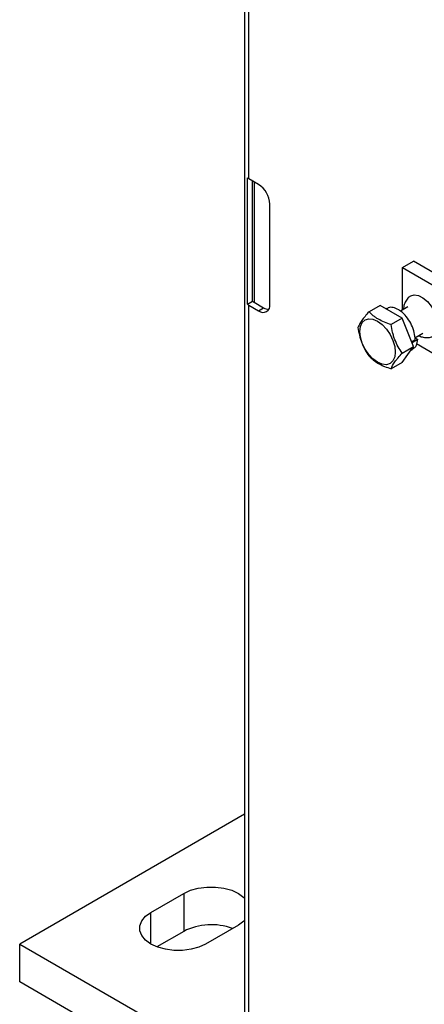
# Model space of a CAD drawing. Header units: inches. Extents: x 0.2 to 10.8, y 0.2 to 8.2.
# Tile 26 of 50: x 7.243 to 7.36, y 6.118 to 6.402. Entities that reach past the tile are written whole.
import ezdxf

# ---------------------------------------------------------------- set-up
doc = ezdxf.new("R2010")
doc.units = ezdxf.units.IN
doc.header["$MEASUREMENT"] = 0

msp = doc.modelspace()

# ---------------------------------------------------------------- linework, layer by layer
for p, q in [((7.307645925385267, 8.17347155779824), (7.307645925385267, 6.099312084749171)), ((7.308901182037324, 6.356376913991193), (7.308901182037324, 7.194789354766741)), ((7.308438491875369, 6.320240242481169), (7.308438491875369, 6.356692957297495)), ((7.311679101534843, 6.354773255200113), (7.308901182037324, 6.356376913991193)), ((7.309944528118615, 6.321109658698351), (7.309944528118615, 6.355774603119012)), ((7.310365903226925, 6.355531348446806), (7.310365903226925, 6.320769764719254)), ((7.314962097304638, 6.320216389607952), (7.314962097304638, 6.349086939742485)), ((7.353246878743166, 6.330777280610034), (7.356403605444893, 6.332599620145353)), ((7.353246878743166, 6.318620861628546), (7.353246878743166, 6.330777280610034)), ((7.353246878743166, 6.330777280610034), (7.429008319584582, 6.287041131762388)), ((7.369832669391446, 6.324847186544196), (7.356403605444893, 6.332599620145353)), ((7.308438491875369, 6.320240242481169), (7.309944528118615, 6.321109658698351)), ((7.308901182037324, 6.097562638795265), (7.308901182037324, 6.319924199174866)), ((7.308901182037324, 6.319924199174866), (7.311679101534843, 6.318320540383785)), ((7.310365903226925, 6.320769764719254), (7.313143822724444, 6.319166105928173)), ((7.346774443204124, 6.31989785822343), (7.343550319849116, 6.318036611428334)), ((7.353153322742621, 6.316215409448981), (7.346774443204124, 6.31989785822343)), ((7.354737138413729, 6.319481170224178), (7.352604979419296, 6.318250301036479)), ((7.311679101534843, 6.318320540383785), (7.313143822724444, 6.319166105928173)), ((7.348732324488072, 6.319007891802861), (7.348524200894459, 6.318887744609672)), ((7.353153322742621, 6.316215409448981), (7.349929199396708, 6.314354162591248)), ((7.356342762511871, 6.307994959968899), (7.353153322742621, 6.316215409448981)), ((7.356793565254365, 6.31057188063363), (7.359108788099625, 6.311908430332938)), ((7.353118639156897, 6.30613371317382), (7.356342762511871, 6.307994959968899)), ((7.353153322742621, 6.303456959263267), (7.356342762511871, 6.307994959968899)), ((7.356854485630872, 6.309969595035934), (7.355810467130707, 6.309366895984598)), ((7.355818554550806, 6.309346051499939), (7.356079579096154, 6.309176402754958)), ((7.356079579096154, 6.309176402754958), (7.356002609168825, 6.308871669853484)), ((7.357594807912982, 6.310051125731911), (7.356079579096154, 6.309176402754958)), ((7.356784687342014, 6.310577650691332), (7.357594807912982, 6.310051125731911)), ((7.362818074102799, 6.305567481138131), (7.357260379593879, 6.308775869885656)), ((7.355542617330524, 6.306856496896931), (7.356074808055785, 6.30716372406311)), ((7.353153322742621, 6.303456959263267), (7.349929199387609, 6.301595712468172)), ((7.307645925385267, 6.17323046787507), (7.242736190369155, 6.135758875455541)), ((7.280616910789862, 6.144870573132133), (7.29008709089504, 6.150337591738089)), ((7.29008709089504, 6.150337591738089), (7.29008709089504, 6.139401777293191)), ((7.280616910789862, 6.135758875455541), (7.280616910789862, 6.144870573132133)), ((7.305870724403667, 6.141225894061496), (7.296400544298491, 6.135758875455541)), ((7.29008709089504, 6.139401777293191), (7.282356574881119, 6.134939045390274)), ((7.242736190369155, 6.135758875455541), (7.432139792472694, 6.026418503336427)), ((7.242736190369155, 6.124823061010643), (7.242736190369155, 6.135758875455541)), ((7.432139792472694, 6.015482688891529), (7.242736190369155, 6.124823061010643))]:
    msp.add_line(p, q)
at = {"flags": 128}
for points in [[(7.354992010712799, 6.322225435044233), (7.355570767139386, 6.322641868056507), (7.356624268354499, 6.322892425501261), (7.357839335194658, 6.32268964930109), (7.359125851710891, 6.322048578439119), (7.360388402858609, 6.321016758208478), (7.361533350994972, 6.319670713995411), (7.362475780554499, 6.318110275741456), (7.363145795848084, 6.31645117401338), (7.36349370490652, 6.31481645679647), (7.36349370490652, 6.31332736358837), (7.363145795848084, 6.312094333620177), (7.362475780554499, 6.311208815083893), (7.361619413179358, 6.310758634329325)], [(7.340890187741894, 6.312358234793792), (7.34106486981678, 6.313789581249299), (7.34157701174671, 6.314921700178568), (7.342391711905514, 6.315677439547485), (7.343453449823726, 6.316005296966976), (7.344689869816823, 6.315882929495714), (7.346016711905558, 6.315318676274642), (7.347343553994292, 6.314350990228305), (7.34857997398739, 6.313045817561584), (7.349641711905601, 6.311492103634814), (7.350456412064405, 6.309795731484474), (7.350968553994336, 6.30807230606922), (7.351143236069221, 6.306439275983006), (7.350968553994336, 6.3050079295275), (7.350456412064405, 6.303875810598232), (7.349641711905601, 6.303120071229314), (7.348579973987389, 6.302792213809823), (7.347343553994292, 6.302914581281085), (7.346016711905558, 6.303478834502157), (7.344689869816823, 6.304446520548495), (7.343453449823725, 6.305751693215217), (7.342391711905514, 6.307305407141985), (7.34157701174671, 6.309001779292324), (7.34106486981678, 6.310725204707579), (7.340890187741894, 6.312358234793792)], [(7.29008709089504, 6.150337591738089), (7.29204104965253, 6.15123713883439), (7.294292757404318, 6.151863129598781), (7.296729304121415, 6.152184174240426), (7.299228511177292, 6.152184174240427), (7.30166505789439, 6.151863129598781), (7.303916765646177, 6.15123713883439), (7.305870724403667, 6.150337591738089), (7.307428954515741, 6.149209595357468), (7.307645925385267, 6.149001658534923)], [(7.296400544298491, 6.135758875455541), (7.294446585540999, 6.134859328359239), (7.292194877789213, 6.134233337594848), (7.289758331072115, 6.133912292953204), (7.287259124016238, 6.133912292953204), (7.284822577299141, 6.134233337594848), (7.282570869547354, 6.134859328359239), (7.280616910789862, 6.135758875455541), (7.279058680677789, 6.136886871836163), (7.277974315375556, 6.138186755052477), (7.277418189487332, 6.139593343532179), (7.277418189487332, 6.141036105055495), (7.277974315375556, 6.142442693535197), (7.279058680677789, 6.143742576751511), (7.280616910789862, 6.144870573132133)], [(7.307645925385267, 6.142561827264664), (7.307428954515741, 6.142353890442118), (7.305870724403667, 6.141225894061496)]]:
    msp.add_lwpolyline(points, dxfattribs=at)
for centre, radius, start, end in [((7.310662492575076, 6.359452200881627), 0.003543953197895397, 231.1305516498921, 240.198917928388), ((7.30783430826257, 6.348762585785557), 0.007135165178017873, 2.605478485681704, 57.39452165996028), ((7.310662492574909, 6.322999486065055), 0.003543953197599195, 231.1305516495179, 240.1989179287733), ((7.31114622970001, 6.32216829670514), 0.001601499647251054, 221.3784116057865, 240.8401815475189), ((7.312960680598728, 6.319891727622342), 0.002027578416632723, 230.7967147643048, 9.214036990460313), ((7.314690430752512, 6.321609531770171), 0.002891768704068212, 237.6675377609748, 268.4890874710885), ((7.298030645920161, 6.124024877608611), 0.01730748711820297, 69.36137693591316, 117.3204311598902)]:
    msp.add_arc(centre, radius, start, end)
for points, knots in [([(7.355019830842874, 6.322172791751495), (7.354851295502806, 6.322024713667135), (7.354332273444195, 6.321568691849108), (7.353824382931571, 6.320500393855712), (7.353510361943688, 6.319489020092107), (7.35351463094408, 6.318893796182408), (7.353515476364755, 6.318775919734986)], [0, 0, 0, 0, 0.1743008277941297, 0.5367774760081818, 0.9082647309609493, 1, 1, 1, 1]), ([(7.356854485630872, 6.309969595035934), (7.356813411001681, 6.310648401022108), (7.356731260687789, 6.312006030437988), (7.35592407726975, 6.314222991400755), (7.354712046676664, 6.316261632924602), (7.35336666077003, 6.317735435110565), (7.351931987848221, 6.318795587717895), (7.350515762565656, 6.319343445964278), (7.349339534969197, 6.319399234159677), (7.348889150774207, 6.319025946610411), (7.348778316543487, 6.318934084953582)], [0, 0, 0, 0, 0.1432031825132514, 0.2864100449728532, 0.429621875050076, 0.5728290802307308, 0.6668427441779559, 0.8100470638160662, 0.9532548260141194, 1, 1, 1, 1]), ([(7.343550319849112, 6.318036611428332), (7.34272887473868, 6.317122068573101), (7.342008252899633, 6.316259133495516), (7.341329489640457, 6.315294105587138), (7.341204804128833, 6.315106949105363), (7.340980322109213, 6.314749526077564), (7.340879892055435, 6.314578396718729), (7.340609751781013, 6.314085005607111), (7.340471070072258, 6.313782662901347), (7.34036088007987, 6.313498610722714)], [0, 0, 0, 0, 0.4999999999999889, 0.4999999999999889, 0.6249999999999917, 0.6249999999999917, 0.7499999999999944, 0.7499999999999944, 1, 1, 1, 1]), ([(7.349929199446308, 6.314354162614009), (7.34858697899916, 6.314781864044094), (7.347337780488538, 6.315281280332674), (7.345981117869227, 6.316063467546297), (7.345720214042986, 6.316227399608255), (7.345226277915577, 6.316564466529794), (7.344992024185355, 6.316738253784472), (7.344322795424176, 6.317273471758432), (7.343921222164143, 6.317648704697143), (7.343550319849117, 6.318036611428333)], [0, 0, 0, 0, 0.5000000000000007, 0.5000000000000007, 0.6249999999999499, 0.6249999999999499, 0.7499999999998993, 0.7499999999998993, 1, 1, 1, 1]), ([(7.353118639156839, 6.306133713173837), (7.352297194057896, 6.307302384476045), (7.351576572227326, 6.308553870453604), (7.350897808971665, 6.310300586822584), (7.350773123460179, 6.31065833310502), (7.350548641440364, 6.311378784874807), (7.35044821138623, 6.311742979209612), (7.350178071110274, 6.312846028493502), (7.350039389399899, 6.313595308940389), (7.349929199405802, 6.31435416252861)], [0, 0, 0, 0, 0.5000000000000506, 0.5000000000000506, 0.6250000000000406, 0.6250000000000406, 0.7500000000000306, 0.7500000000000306, 1, 1, 1, 1]), ([(7.340360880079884, 6.313498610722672), (7.340580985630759, 6.311982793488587), (7.340917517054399, 6.31050957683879), (7.341594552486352, 6.308761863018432), (7.341742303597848, 6.308417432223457), (7.342056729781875, 6.307748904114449), (7.342223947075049, 6.307423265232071), (7.342751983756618, 6.306469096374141), (7.343139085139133, 6.305863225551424), (7.343550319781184, 6.305278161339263)], [0, 0, 0, 0, 0.4999999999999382, 0.4999999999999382, 0.6249999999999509, 0.6249999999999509, 0.7499999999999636, 0.7499999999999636, 1, 1, 1, 1]), ([(7.357873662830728, 6.311195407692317), (7.357928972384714, 6.311162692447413), (7.358342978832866, 6.310917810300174), (7.359218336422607, 6.310670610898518), (7.360438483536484, 6.31050966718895), (7.361230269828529, 6.310691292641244), (7.361602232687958, 6.310776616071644)], [0, 0, 0, 0, 0.04976866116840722, 0.3725314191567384, 0.7052297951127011, 1, 1, 1, 1]), ([(7.356028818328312, 6.307237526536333), (7.356301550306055, 6.307395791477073), (7.356979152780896, 6.307789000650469), (7.357447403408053, 6.308881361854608), (7.35755908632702, 6.309767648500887), (7.357594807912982, 6.310051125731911)], [0, 0, 0, 0, 0.3142084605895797, 0.7806507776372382, 0.9999999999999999, 0.9999999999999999, 0.9999999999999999, 0.9999999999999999]), ([(7.343550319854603, 6.305278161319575), (7.344291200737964, 6.304503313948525), (7.345156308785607, 6.303782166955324), (7.34651124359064, 6.302998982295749), (7.346795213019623, 6.302848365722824), (7.347379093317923, 6.302563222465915), (7.347680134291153, 6.302427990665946), (7.348607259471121, 6.302041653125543), (7.349257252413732, 6.301809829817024), (7.349929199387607, 6.301595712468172)], [0, 0, 0, 0, 0.5000000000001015, 0.5000000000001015, 0.6250000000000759, 0.6250000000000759, 0.7500000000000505, 0.7500000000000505, 1, 1, 1, 1]), ([(7.349929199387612, 6.301595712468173), (7.350149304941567, 6.302163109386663), (7.350485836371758, 6.302804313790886), (7.351162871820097, 6.303768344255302), (7.351310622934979, 6.30396881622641), (7.351625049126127, 6.304378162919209), (7.351792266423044, 6.304587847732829), (7.352320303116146, 6.305230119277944), (7.352707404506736, 6.305675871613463), (7.353118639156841, 6.306133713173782)], [0, 0, 0, 0, 0.5000000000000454, 0.5000000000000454, 0.6250000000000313, 0.6250000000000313, 0.7500000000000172, 0.7500000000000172, 1, 1, 1, 1])]:
    msp.add_open_spline(points, degree=3, knots=knots)

doc.saveas('drawing.dxf')
